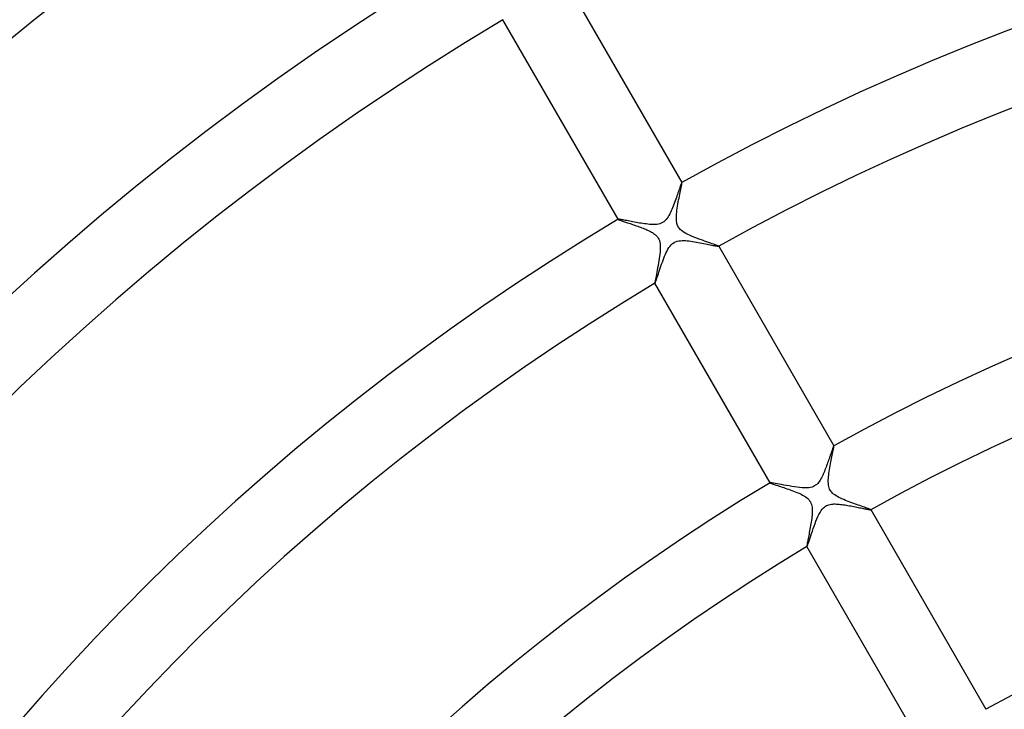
# Model space of a CAD drawing. Header units: millimetres. Extents: x -310 to 310, y -273 to 273.
# Tile 61 of 76: x -101 to -48, y 88 to 126. Entities that reach past the tile are written whole.
import ezdxf

# ---------------------------------------------------------------- set-up
doc = ezdxf.new("R2010")
doc.units = ezdxf.units.MM
doc.layers.add('HIDDEN', color=7, linetype='Continuous')
doc.layers.add('THICK', color=7, linetype='Continuous')

msp = doc.modelspace()

# ---------------------------------------------------------------- linework, layer by layer
at = {"layer": 'HIDDEN'}
for p, q in [((-65.448, 116.544), (-65.475, 116.466)), ((-65.422, 116.618), (-65.448, 116.544)), ((-65.398, 116.688), (-65.422, 116.618)), ((-65.375, 116.753), (-65.398, 116.688)), ((-65.354, 116.812), (-65.375, 116.753)), ((-65.335, 116.866), (-65.354, 116.812)), ((-65.317, 116.913), (-65.335, 116.866)), ((-65.302, 116.953), (-65.317, 116.913)), ((-65.289, 116.985), (-65.302, 116.953)), ((-65.278, 117.01), (-65.289, 116.985)), ((-65.269, 117.026), (-65.278, 117.01)), ((-65.263, 117.033), (-65.269, 117.026)), ((-65.262, 117.034), (-65.263, 117.033)), ((-65.261, 117.034), (-65.262, 117.034)), ((-65.26, 117.033), (-65.261, 117.034)), ((-65.261, 117.034), (-65.261, 117.034)), ((-65.259, 117.032), (-65.26, 117.033)), ((-65.26, 117.033), (-65.26, 117.033)), ((-65.628, 116.032), (-65.663, 115.939)), ((-65.595, 116.123), (-65.628, 116.032)), ((-65.563, 116.213), (-65.595, 116.123)), ((-65.533, 116.3), (-65.563, 116.213)), ((-65.503, 116.385), (-65.533, 116.3)), ((-65.475, 116.466), (-65.503, 116.385)), ((-65.846, 115.485), (-65.884, 115.403)), ((-65.808, 115.571), (-65.846, 115.485)), ((-65.771, 115.66), (-65.808, 115.571)), ((-65.734, 115.751), (-65.771, 115.66)), ((-65.698, 115.845), (-65.734, 115.751)), ((-65.663, 115.939), (-65.698, 115.845)), ((-68.723, 115.035), (-68.724, 115.034)), ((-68.724, 115.034), (-68.724, 115.034)), ((-68.724, 115.034), (-68.724, 115.033)), ((-68.724, 115.033), (-68.723, 115.032)), ((-68.722, 115.036), (-68.723, 115.035)), ((-68.723, 115.035), (-68.723, 115.035)), ((-68.714, 115.038), (-68.722, 115.036)), ((-68.698, 115.037), (-68.714, 115.038)), ((-68.674, 115.035), (-68.698, 115.037)), ((-68.643, 115.031), (-68.674, 115.035)), ((-68.605, 115.025), (-68.643, 115.031)), ((-68.56, 115.018), (-68.605, 115.025)), ((-68.509, 115.009), (-68.56, 115.018)), ((-68.452, 114.998), (-68.509, 115.009)), ((-68.389, 114.987), (-68.452, 114.998)), ((-68.322, 114.974), (-68.389, 114.987)), ((-68.249, 114.96), (-68.322, 114.974)), ((-68.173, 114.945), (-68.249, 114.96)), ((-68.092, 114.93), (-68.173, 114.945)), ((-66.175, 114.961), (-66.241, 114.904)), ((-66.115, 115.025), (-66.175, 114.961)), ((-66.061, 115.095), (-66.115, 115.025)), ((-66.011, 115.169), (-66.061, 115.095)), ((-65.965, 115.246), (-66.011, 115.169)), ((-65.923, 115.325), (-65.965, 115.246)), ((-65.884, 115.403), (-65.923, 115.325)), ((-68.008, 114.914), (-68.092, 114.93)), ((-67.922, 114.897), (-68.008, 114.914)), ((-67.833, 114.881), (-67.922, 114.897)), ((-67.744, 114.864), (-67.833, 114.881)), ((-67.653, 114.848), (-67.744, 114.864)), ((-67.562, 114.832), (-67.653, 114.848)), ((-67.47, 114.818), (-67.562, 114.832)), ((-67.379, 114.803), (-67.47, 114.818)), ((-67.288, 114.79), (-67.379, 114.803)), ((-67.199, 114.779), (-67.288, 114.79)), ((-67.111, 114.769), (-67.199, 114.779)), ((-67.024, 114.76), (-67.111, 114.769)), ((-66.939, 114.754), (-67.024, 114.76)), ((-66.856, 114.751), (-66.939, 114.754)), ((-66.776, 114.75), (-66.856, 114.751)), ((-66.698, 114.753), (-66.776, 114.75)), ((-66.619, 114.76), (-66.698, 114.753)), ((-66.54, 114.773), (-66.619, 114.76)), ((-66.462, 114.792), (-66.54, 114.773)), ((-66.386, 114.819), (-66.462, 114.792)), ((-66.313, 114.856), (-66.386, 114.819)), ((-66.241, 114.904), (-66.313, 114.856)), ((-65.429, 113.863), (-65.34, 113.874)), ((-65.34, 113.874), (-65.25, 113.879)), ((-65.25, 113.879), (-65.162, 113.878)), ((-65.162, 113.878), (-65.07, 113.875)), ((-65.07, 113.875), (-64.976, 113.868)), ((-64.976, 113.868), (-64.879, 113.858)), ((-66.068, 113.32), (-66.02, 113.408)), ((-66.02, 113.408), (-65.966, 113.495)), ((-65.966, 113.495), (-65.907, 113.578)), ((-65.907, 113.578), (-65.842, 113.653)), ((-65.842, 113.653), (-65.769, 113.719)), ((-65.769, 113.719), (-65.688, 113.774)), ((-65.688, 113.774), (-65.604, 113.815)), ((-65.604, 113.815), (-65.518, 113.844)), ((-65.518, 113.844), (-65.429, 113.863)), ((-64.879, 113.858), (-64.78, 113.845)), ((-64.78, 113.845), (-64.679, 113.831)), ((-64.679, 113.831), (-64.578, 113.815)), ((-64.578, 113.815), (-64.477, 113.798)), ((-64.477, 113.798), (-64.376, 113.78)), ((-64.376, 113.78), (-64.276, 113.761)), ((-64.276, 113.761), (-64.178, 113.742)), ((-64.178, 113.742), (-64.082, 113.723)), ((-64.082, 113.723), (-63.988, 113.704)), ((-63.988, 113.704), (-63.897, 113.686)), ((-63.897, 113.686), (-63.81, 113.668)), ((-63.81, 113.668), (-63.727, 113.651)), ((-63.727, 113.651), (-63.649, 113.634)), ((-63.649, 113.634), (-63.577, 113.62)), ((-63.577, 113.62), (-63.511, 113.606)), ((-63.511, 113.606), (-63.452, 113.595)), ((-63.452, 113.595), (-63.399, 113.585)), ((-63.399, 113.585), (-63.355, 113.577)), ((-63.355, 113.577), (-63.318, 113.571)), ((-63.318, 113.571), (-63.291, 113.568)), ((-63.291, 113.568), (-63.272, 113.567)), ((-63.272, 113.567), (-63.262, 113.569)), ((-63.261, 113.571), (-63.262, 113.572)), ((-63.262, 113.569), (-63.261, 113.57)), ((-63.262, 113.569), (-63.262, 113.569)), ((-63.261, 113.57), (-63.261, 113.571)), ((-63.261, 113.571), (-63.261, 113.571)), ((-63.261, 113.57), (-63.261, 113.57)), ((-66.322, 112.713), (-66.282, 112.822)), ((-66.282, 112.822), (-66.241, 112.93)), ((-66.241, 112.93), (-66.198, 113.034)), ((-66.198, 113.034), (-66.156, 113.135)), ((-66.156, 113.135), (-66.112, 113.23)), ((-66.112, 113.23), (-66.068, 113.32)), ((-66.509, 112.171), (-66.475, 112.273)), ((-66.475, 112.273), (-66.439, 112.38)), ((-66.439, 112.38), (-66.401, 112.49)), ((-66.401, 112.49), (-66.362, 112.602)), ((-66.362, 112.602), (-66.322, 112.713)), ((-66.67, 111.691), (-66.649, 111.75)), ((-66.649, 111.75), (-66.626, 111.819)), ((-66.626, 111.819), (-66.6, 111.896)), ((-66.6, 111.896), (-66.572, 111.981)), ((-66.572, 111.981), (-66.541, 112.073)), ((-66.541, 112.073), (-66.509, 112.171)), ((-66.726, 111.572), (-66.725, 111.572)), ((-66.725, 111.572), (-66.725, 111.571)), ((-66.725, 111.571), (-66.724, 111.571)), ((-66.724, 111.571), (-66.724, 111.571)), ((-66.724, 111.571), (-66.723, 111.571)), ((-66.723, 111.571), (-66.722, 111.571)), ((-66.722, 111.571), (-66.714, 111.582)), ((-66.714, 111.582), (-66.703, 111.606)), ((-66.703, 111.606), (-66.688, 111.642)), ((-66.688, 111.642), (-66.67, 111.691)), ((-57.051, 102.662), (-57.063, 102.63)), ((-57.04, 102.689), (-57.051, 102.662)), ((-57.031, 102.71), (-57.04, 102.689)), ((-57.023, 102.726), (-57.031, 102.71)), ((-57.016, 102.737), (-57.023, 102.726)), ((-57.012, 102.742), (-57.016, 102.737)), ((-57.011, 102.742), (-57.012, 102.742)), ((-57.01, 102.742), (-57.011, 102.742)), ((-57.009, 102.742), (-57.01, 102.742)), ((-57.01, 102.742), (-57.01, 102.742)), ((-57.008, 102.741), (-57.009, 102.742)), ((-57.009, 102.742), (-57.009, 102.742)), ((-57.227, 102.168), (-57.25, 102.102)), ((-57.205, 102.232), (-57.227, 102.168)), ((-57.183, 102.294), (-57.205, 102.232)), ((-57.163, 102.352), (-57.183, 102.294)), ((-57.144, 102.408), (-57.163, 102.352)), ((-57.125, 102.46), (-57.144, 102.408)), ((-57.108, 102.508), (-57.125, 102.46)), ((-57.092, 102.553), (-57.108, 102.508)), ((-57.077, 102.594), (-57.092, 102.553)), ((-57.063, 102.63), (-57.077, 102.594)), ((-57.435, 101.588), (-57.465, 101.511)), ((-57.406, 101.665), (-57.435, 101.588)), ((-57.378, 101.741), (-57.406, 101.665)), ((-57.351, 101.817), (-57.378, 101.741)), ((-57.324, 101.89), (-57.351, 101.817)), ((-57.299, 101.963), (-57.324, 101.89)), ((-57.274, 102.033), (-57.299, 101.963)), ((-57.25, 102.102), (-57.274, 102.033)), ((-57.65, 101.079), (-57.683, 101.015)), ((-57.618, 101.146), (-57.65, 101.079)), ((-57.587, 101.215), (-57.618, 101.146)), ((-57.556, 101.286), (-57.587, 101.215)), ((-57.525, 101.359), (-57.556, 101.286)), ((-57.495, 101.434), (-57.525, 101.359)), ((-57.465, 101.511), (-57.495, 101.434)), ((-60.472, 100.744), (-60.473, 100.743)), ((-60.473, 100.743), (-60.473, 100.742)), ((-60.473, 100.742), (-60.473, 100.742)), ((-60.473, 100.742), (-60.472, 100.741)), ((-60.471, 100.745), (-60.472, 100.744)), ((-60.472, 100.744), (-60.472, 100.744)), ((-60.454, 100.746), (-60.471, 100.745)), ((-60.417, 100.743), (-60.454, 100.746)), ((-60.361, 100.735), (-60.417, 100.743)), ((-60.288, 100.723), (-60.361, 100.735)), ((-60.199, 100.707), (-60.288, 100.723)), ((-60.097, 100.688), (-60.199, 100.707)), ((-59.982, 100.666), (-60.097, 100.688)), ((-59.857, 100.642), (-59.982, 100.666)), ((-59.723, 100.617), (-59.857, 100.642)), ((-59.583, 100.591), (-59.723, 100.617)), ((-59.439, 100.565), (-59.583, 100.591)), ((-59.295, 100.54), (-59.439, 100.565)), ((-59.151, 100.517), (-59.295, 100.54)), ((-59.01, 100.497), (-59.151, 100.517)), ((-58.195, 100.508), (-58.277, 100.486)), ((-58.125, 100.535), (-58.195, 100.508)), ((-58.06, 100.568), (-58.125, 100.535)), ((-57.999, 100.608), (-58.06, 100.568)), ((-57.942, 100.655), (-57.999, 100.608)), ((-57.89, 100.707), (-57.942, 100.655)), ((-57.842, 100.763), (-57.89, 100.707)), ((-57.798, 100.823), (-57.842, 100.763)), ((-57.757, 100.886), (-57.798, 100.823)), ((-57.719, 100.95), (-57.757, 100.886)), ((-57.683, 101.015), (-57.719, 100.95)), ((-58.872, 100.48), (-59.01, 100.497)), ((-58.739, 100.468), (-58.872, 100.48)), ((-58.61, 100.462), (-58.739, 100.468)), ((-58.487, 100.462), (-58.61, 100.462)), ((-58.373, 100.47), (-58.487, 100.462)), ((-58.277, 100.486), (-58.373, 100.47)), ((-57.524, 99.425), (-57.467, 99.467)), ((-57.467, 99.467), (-57.407, 99.502)), ((-57.407, 99.502), (-57.343, 99.53)), ((-57.343, 99.53), (-57.278, 99.552)), ((-57.278, 99.552), (-57.211, 99.568)), ((-57.211, 99.568), (-57.143, 99.579)), ((-57.143, 99.579), (-57.074, 99.586)), ((-57.074, 99.586), (-57.006, 99.589)), ((-57.006, 99.589), (-56.937, 99.589)), ((-56.937, 99.589), (-56.866, 99.587)), ((-56.866, 99.587), (-56.793, 99.583)), ((-56.793, 99.583), (-56.718, 99.577)), ((-56.718, 99.577), (-56.642, 99.569)), ((-56.642, 99.569), (-56.565, 99.56)), ((-56.565, 99.56), (-56.486, 99.549)), ((-56.486, 99.549), (-56.406, 99.538)), ((-56.406, 99.538), (-56.326, 99.525)), ((-56.326, 99.525), (-56.245, 99.511)), ((-56.245, 99.511), (-56.164, 99.497)), ((-56.164, 99.497), (-56.083, 99.482)), ((-56.083, 99.482), (-56.002, 99.467)), ((-56.002, 99.467), (-55.922, 99.451)), ((-55.922, 99.451), (-55.843, 99.435)), ((-55.843, 99.435), (-55.765, 99.419)), ((-57.931, 98.786), (-57.877, 98.908)), ((-57.877, 98.908), (-57.821, 99.024)), ((-57.821, 99.024), (-57.762, 99.132)), ((-57.762, 99.132), (-57.701, 99.229)), ((-57.701, 99.229), (-57.64, 99.309)), ((-57.64, 99.309), (-57.581, 99.374)), ((-57.581, 99.374), (-57.524, 99.425)), ((-55.765, 99.419), (-55.689, 99.404)), ((-55.689, 99.404), (-55.615, 99.389)), ((-55.615, 99.389), (-55.543, 99.374)), ((-55.543, 99.374), (-55.475, 99.36)), ((-55.475, 99.36), (-55.411, 99.346)), ((-55.411, 99.346), (-55.35, 99.334)), ((-55.35, 99.334), (-55.293, 99.322)), ((-55.293, 99.322), (-55.24, 99.311)), ((-55.24, 99.311), (-55.192, 99.302)), ((-55.192, 99.302), (-55.149, 99.294)), ((-55.149, 99.294), (-55.111, 99.287)), ((-55.111, 99.287), (-55.079, 99.282)), ((-55.079, 99.282), (-55.053, 99.278)), ((-55.053, 99.278), (-55.033, 99.276)), ((-55.033, 99.276), (-55.019, 99.276)), ((-55.019, 99.276), (-55.011, 99.277)), ((-55.011, 99.277), (-55.011, 99.278)), ((-55.011, 99.278), (-55.01, 99.278)), ((-55.01, 99.28), (-55.01, 99.281)), ((-55.01, 99.279), (-55.01, 99.28)), ((-55.01, 99.278), (-55.01, 99.279)), ((-55.01, 99.279), (-55.01, 99.279)), ((-58.131, 98.257), (-58.083, 98.392)), ((-58.083, 98.392), (-58.034, 98.527)), ((-58.034, 98.527), (-57.983, 98.658)), ((-57.983, 98.658), (-57.931, 98.786)), ((-58.303, 97.745), (-58.264, 97.864)), ((-58.264, 97.864), (-58.221, 97.991)), ((-58.221, 97.991), (-58.177, 98.123)), ((-58.177, 98.123), (-58.131, 98.257)), ((-58.471, 97.28), (-58.461, 97.295)), ((-58.461, 97.295), (-58.446, 97.329)), ((-58.446, 97.329), (-58.426, 97.382)), ((-58.426, 97.382), (-58.401, 97.452)), ((-58.401, 97.452), (-58.372, 97.537)), ((-58.372, 97.537), (-58.339, 97.636)), ((-58.339, 97.636), (-58.303, 97.745)), ((-58.474, 97.281), (-58.474, 97.28)), ((-58.474, 97.28), (-58.474, 97.28)), ((-58.474, 97.28), (-58.473, 97.279)), ((-58.473, 97.279), (-58.472, 97.279)), ((-58.472, 97.279), (-58.472, 97.28)), ((-58.472, 97.28), (-58.471, 97.28))]:
    msp.add_line(p, q, dxfattribs=at)
at = {"layer": 'THICK'}
for p, q in [((-71.512, 127.863), (-65.259, 117.032)), ((-68.723, 115.032), (-74.976, 125.863)), ((-65.356, 116.487), (-65.338, 116.578)), ((-65.338, 116.578), (-65.321, 116.662)), ((-65.321, 116.662), (-65.305, 116.74)), ((-65.305, 116.74), (-65.291, 116.809)), ((-65.291, 116.809), (-65.279, 116.871)), ((-65.279, 116.871), (-65.27, 116.924)), ((-65.27, 116.924), (-65.263, 116.967)), ((-65.263, 116.967), (-65.259, 116.999)), ((-65.258, 117.021), (-65.259, 117.032)), ((-65.259, 116.999), (-65.258, 117.021)), ((-65.458, 115.972), (-65.438, 116.081)), ((-65.438, 116.081), (-65.417, 116.187)), ((-65.417, 116.187), (-65.397, 116.29)), ((-65.397, 116.29), (-65.376, 116.391)), ((-65.376, 116.391), (-65.356, 116.487)), ((-65.543, 115.424), (-65.53, 115.532)), ((-65.53, 115.532), (-65.514, 115.642)), ((-65.514, 115.642), (-65.497, 115.752)), ((-65.497, 115.752), (-65.478, 115.863)), ((-65.478, 115.863), (-65.458, 115.972)), ((-68.723, 115.032), (-68.718, 115.028)), ((-68.718, 115.028), (-68.707, 115.021)), ((-68.707, 115.021), (-68.69, 115.013)), ((-68.69, 115.013), (-68.668, 115.004)), ((-68.668, 115.004), (-68.641, 114.994)), ((-68.641, 114.994), (-68.609, 114.982)), ((-68.609, 114.982), (-68.572, 114.968)), ((-68.572, 114.968), (-68.53, 114.954)), ((-68.53, 114.954), (-68.485, 114.938)), ((-68.485, 114.938), (-68.436, 114.922)), ((-65.563, 115.116), (-65.561, 115.215)), ((-65.561, 115.021), (-65.563, 115.116)), ((-65.561, 115.215), (-65.554, 115.318)), ((-65.554, 114.936), (-65.561, 115.021)), ((-65.554, 115.318), (-65.543, 115.424)), ((-65.543, 114.862), (-65.554, 114.936)), ((-68.436, 114.922), (-68.383, 114.904)), ((-68.383, 114.904), (-68.328, 114.886)), ((-68.328, 114.886), (-68.269, 114.866)), ((-68.269, 114.866), (-68.207, 114.846)), ((-68.207, 114.846), (-68.144, 114.824)), ((-68.144, 114.824), (-68.077, 114.802)), ((-68.077, 114.802), (-68.009, 114.779)), ((-68.009, 114.779), (-67.939, 114.756)), ((-67.939, 114.756), (-67.868, 114.731)), ((-67.868, 114.731), (-67.795, 114.706)), ((-67.795, 114.706), (-67.722, 114.68)), ((-67.722, 114.68), (-67.649, 114.654)), ((-67.649, 114.654), (-67.576, 114.628)), ((-67.576, 114.628), (-67.503, 114.601)), ((-67.503, 114.601), (-67.432, 114.574)), ((-67.432, 114.574), (-67.361, 114.546)), ((-67.361, 114.546), (-67.292, 114.518)), ((-67.292, 114.518), (-67.224, 114.49)), ((-67.224, 114.49), (-67.158, 114.461)), ((-67.158, 114.461), (-67.095, 114.432)), ((-67.095, 114.432), (-67.033, 114.402)), ((-67.033, 114.402), (-66.975, 114.372)), ((-65.529, 114.799), (-65.543, 114.862)), ((-65.512, 114.744), (-65.529, 114.799)), ((-65.492, 114.694), (-65.512, 114.744)), ((-65.469, 114.646), (-65.492, 114.694)), ((-65.442, 114.6), (-65.469, 114.646)), ((-65.411, 114.555), (-65.442, 114.6)), ((-65.375, 114.512), (-65.411, 114.555)), ((-65.332, 114.467), (-65.375, 114.512)), ((-65.278, 114.419), (-65.332, 114.467)), ((-65.213, 114.37), (-65.278, 114.419)), ((-66.975, 114.372), (-66.919, 114.342)), ((-66.919, 114.342), (-66.864, 114.309)), ((-66.864, 114.309), (-66.806, 114.272)), ((-66.806, 114.272), (-66.748, 114.23)), ((-66.748, 114.23), (-66.691, 114.183)), ((-66.691, 114.183), (-66.637, 114.131)), ((-66.637, 114.131), (-66.588, 114.074)), ((-66.588, 114.074), (-66.547, 114.013)), ((-66.547, 114.013), (-66.512, 113.948)), ((-66.512, 113.948), (-66.484, 113.877)), ((-66.484, 113.877), (-66.462, 113.797)), ((-65.134, 114.318), (-65.213, 114.37)), ((-65.045, 114.266), (-65.134, 114.318)), ((-64.948, 114.216), (-65.045, 114.266)), ((-64.845, 114.167), (-64.948, 114.216)), ((-64.735, 114.119), (-64.845, 114.167)), ((-64.622, 114.072), (-64.735, 114.119)), ((-64.505, 114.026), (-64.622, 114.072)), ((-64.386, 113.981), (-64.505, 114.026)), ((-64.266, 113.937), (-64.386, 113.981)), ((-64.147, 113.895), (-64.266, 113.937)), ((-64.031, 113.854), (-64.147, 113.895)), ((-66.462, 113.797), (-66.446, 113.706)), ((-66.438, 113.38), (-66.447, 113.264)), ((-66.446, 113.706), (-66.437, 113.603)), ((-66.435, 113.494), (-66.438, 113.38)), ((-66.437, 113.603), (-66.435, 113.494)), ((-63.92, 113.815), (-64.031, 113.854)), ((-63.814, 113.778), (-63.92, 113.815)), ((-63.713, 113.744), (-63.814, 113.778)), ((-63.62, 113.711), (-63.713, 113.744)), ((-63.535, 113.682), (-63.62, 113.711)), ((-63.459, 113.655), (-63.535, 113.682)), ((-63.394, 113.631), (-63.459, 113.655)), ((-63.34, 113.61), (-63.394, 113.631)), ((-63.299, 113.594), (-63.34, 113.61)), ((-63.273, 113.581), (-63.299, 113.594)), ((-63.262, 113.572), (-63.273, 113.581)), ((-63.262, 113.572), (-57.008, 102.741)), ((-66.493, 112.898), (-66.514, 112.772)), ((-66.475, 113.023), (-66.493, 112.898)), ((-66.46, 113.145), (-66.475, 113.023)), ((-66.447, 113.264), (-66.46, 113.145)), ((-66.604, 112.278), (-66.626, 112.163)), ((-66.581, 112.398), (-66.604, 112.278)), ((-66.558, 112.521), (-66.581, 112.398)), ((-66.535, 112.646), (-66.558, 112.521)), ((-66.514, 112.772), (-66.535, 112.646)), ((-66.699, 111.783), (-66.711, 111.714)), ((-66.684, 111.864), (-66.699, 111.783)), ((-66.666, 111.955), (-66.684, 111.864)), ((-66.647, 112.055), (-66.666, 111.955)), ((-66.626, 112.163), (-66.647, 112.055)), ((-66.725, 111.615), (-66.727, 111.586)), ((-66.727, 111.586), (-66.726, 111.572)), ((-60.472, 100.741), (-66.726, 111.572)), ((-66.72, 111.658), (-66.725, 111.615)), ((-66.711, 111.714), (-66.72, 111.658)), ((-57.026, 102.593), (-57.017, 102.641)), ((-57.017, 102.641), (-57.011, 102.68)), ((-57.011, 102.68), (-57.008, 102.71)), ((-57.007, 102.731), (-57.008, 102.741)), ((-57.008, 102.71), (-57.007, 102.731)), ((-57.133, 102.064), (-57.114, 102.156)), ((-57.114, 102.156), (-57.096, 102.244)), ((-57.096, 102.244), (-57.079, 102.326)), ((-57.079, 102.326), (-57.063, 102.403)), ((-57.063, 102.403), (-57.049, 102.474)), ((-57.049, 102.474), (-57.037, 102.537)), ((-57.037, 102.537), (-57.026, 102.593)), ((-57.23, 101.56), (-57.211, 101.663)), ((-57.211, 101.663), (-57.192, 101.765)), ((-57.192, 101.765), (-57.172, 101.867)), ((-57.172, 101.867), (-57.152, 101.967)), ((-57.152, 101.967), (-57.133, 102.064)), ((-57.308, 100.97), (-57.3, 101.062)), ((-57.3, 101.062), (-57.29, 101.157)), ((-57.29, 101.157), (-57.278, 101.255)), ((-57.278, 101.255), (-57.264, 101.355)), ((-57.264, 101.355), (-57.247, 101.457)), ((-57.247, 101.457), (-57.23, 101.56)), ((-60.472, 100.741), (-60.465, 100.735)), ((-60.465, 100.735), (-60.449, 100.727)), ((-60.449, 100.727), (-60.425, 100.716)), ((-60.425, 100.716), (-60.392, 100.703)), ((-60.392, 100.703), (-60.353, 100.689)), ((-60.353, 100.689), (-60.306, 100.672)), ((-60.306, 100.672), (-60.252, 100.654)), ((-60.252, 100.654), (-60.192, 100.633)), ((-60.192, 100.633), (-60.127, 100.611)), ((-60.127, 100.611), (-60.057, 100.588)), ((-60.057, 100.588), (-59.982, 100.563)), ((-59.982, 100.563), (-59.903, 100.537)), ((-59.903, 100.537), (-59.82, 100.509)), ((-59.82, 100.509), (-59.734, 100.481)), ((-57.313, 100.788), (-57.312, 100.879)), ((-57.309, 100.701), (-57.313, 100.788)), ((-57.312, 100.879), (-57.308, 100.97)), ((-57.3, 100.616), (-57.309, 100.701)), ((-57.285, 100.537), (-57.3, 100.616)), ((-57.265, 100.465), (-57.285, 100.537)), ((-59.734, 100.481), (-59.646, 100.451)), ((-59.646, 100.451), (-59.556, 100.42)), ((-59.556, 100.42), (-59.466, 100.388)), ((-59.466, 100.388), (-59.376, 100.356)), ((-59.376, 100.356), (-59.286, 100.323)), ((-59.286, 100.323), (-59.197, 100.29)), ((-59.197, 100.29), (-59.11, 100.256)), ((-59.11, 100.256), (-59.025, 100.221)), ((-59.025, 100.221), (-58.943, 100.186)), ((-58.943, 100.186), (-58.864, 100.151)), ((-58.864, 100.151), (-58.788, 100.115)), ((-58.788, 100.115), (-58.712, 100.076)), ((-58.712, 100.076), (-58.637, 100.033)), ((-58.637, 100.033), (-58.563, 99.987)), ((-58.563, 99.987), (-58.493, 99.937)), ((-57.24, 100.4), (-57.265, 100.465)), ((-57.21, 100.339), (-57.24, 100.4)), ((-57.173, 100.282), (-57.21, 100.339)), ((-57.13, 100.228), (-57.173, 100.282)), ((-57.08, 100.175), (-57.13, 100.228)), ((-57.022, 100.125), (-57.08, 100.175)), ((-56.959, 100.078), (-57.022, 100.125)), ((-56.891, 100.033), (-56.959, 100.078)), ((-56.818, 99.99), (-56.891, 100.033)), ((-56.74, 99.948), (-56.818, 99.99)), ((-58.493, 99.937), (-58.429, 99.883)), ((-58.429, 99.883), (-58.373, 99.826)), ((-58.373, 99.826), (-58.326, 99.767)), ((-58.326, 99.767), (-58.287, 99.706)), ((-58.287, 99.706), (-58.255, 99.641)), ((-58.255, 99.641), (-58.229, 99.57)), ((-58.229, 99.57), (-58.208, 99.493)), ((-58.208, 99.493), (-58.195, 99.408)), ((-56.657, 99.907), (-56.74, 99.948)), ((-56.57, 99.866), (-56.657, 99.907)), ((-56.478, 99.826), (-56.57, 99.866)), ((-56.383, 99.787), (-56.478, 99.826)), ((-56.286, 99.748), (-56.383, 99.787)), ((-56.187, 99.71), (-56.286, 99.748)), ((-56.086, 99.673), (-56.187, 99.71)), ((-55.985, 99.636), (-56.086, 99.673)), ((-55.885, 99.6), (-55.985, 99.636)), ((-55.786, 99.565), (-55.885, 99.6)), ((-55.69, 99.531), (-55.786, 99.565)), ((-55.597, 99.499), (-55.69, 99.531)), ((-55.509, 99.469), (-55.597, 99.499)), ((-55.426, 99.44), (-55.509, 99.469)), ((-55.348, 99.413), (-55.426, 99.44)), ((-58.197, 98.978), (-58.205, 98.889)), ((-58.19, 99.063), (-58.197, 98.978)), ((-58.195, 99.408), (-58.187, 99.321)), ((-58.186, 99.148), (-58.19, 99.063)), ((-58.187, 99.321), (-58.184, 99.234)), ((-58.184, 99.234), (-58.186, 99.148)), ((-55.277, 99.388), (-55.348, 99.413)), ((-55.212, 99.365), (-55.277, 99.388)), ((-55.156, 99.345), (-55.212, 99.365)), ((-55.107, 99.326), (-55.156, 99.345)), ((-55.068, 99.311), (-55.107, 99.326)), ((-55.038, 99.298), (-55.068, 99.311)), ((-55.019, 99.288), (-55.038, 99.298)), ((-55.01, 99.281), (-55.019, 99.288)), ((-55.01, 99.281), (-48.757, 88.449)), ((-58.274, 98.418), (-58.291, 98.321)), ((-58.258, 98.514), (-58.274, 98.418)), ((-58.243, 98.61), (-58.258, 98.514)), ((-58.229, 98.705), (-58.243, 98.61)), ((-58.216, 98.798), (-58.229, 98.705)), ((-58.205, 98.889), (-58.216, 98.798)), ((-58.376, 97.868), (-58.392, 97.787)), ((-58.36, 97.952), (-58.376, 97.868)), ((-58.343, 98.04), (-58.36, 97.952)), ((-58.326, 98.132), (-58.343, 98.04)), ((-58.309, 98.225), (-58.326, 98.132)), ((-58.291, 98.321), (-58.309, 98.225)), ((-58.473, 97.333), (-58.476, 97.307)), ((-58.476, 97.307), (-58.476, 97.29)), ((-58.469, 97.367), (-58.473, 97.333)), ((-58.462, 97.408), (-58.469, 97.367)), ((-58.454, 97.456), (-58.462, 97.408)), ((-58.444, 97.511), (-58.454, 97.456)), ((-58.433, 97.572), (-58.444, 97.511)), ((-58.42, 97.639), (-58.433, 97.572)), ((-58.407, 97.71), (-58.42, 97.639)), ((-58.392, 97.787), (-58.407, 97.71)), ((-58.476, 97.29), (-58.474, 97.281)), ((-52.221, 86.449), (-58.474, 97.281))]:
    msp.add_line(p, q, dxfattribs=at)
for radius, start, end in [(196.75, 120.56539, 179.43463), (195.5, 120.58613, 179.41383), (191.5, 120.5871, 179.41291), (190.25, 120.60234, 179.39767), (186.25, 120.60865, 179.39137), (185, 120.61942, 179.3806), (181, 120.62996, 179.37), (179.75, 120.63752, 179.36249), (175.75, 120.65116, 179.34885), (174.5, 120.65672, 179.3433), (170.5, 120.67207, 179.32788), (169.25, 120.67706, 179.32296), (165.25, 120.69344, 179.30651), (165, 120.69453, 179.30548), (161, 120.71178, 179.28823), (134, 60.85517, 119.1448), (130, 60.88152, 119.1185), (150.5, 120.76146, 179.23856), (146.5, 120.7822, 179.21776), (117.5, 60.97531, 119.02471), (134, 120.85519, 179.14482), (113.5, 61.00969, 118.99033), (130, 120.88149, 179.11847), (117.5, 120.97528, 179.02473), (101, 61.13465, 118.86537), (113.5, 121.00966, 178.99035)]:
    msp.add_arc((0, 0), radius, start, end, dxfattribs=at)

doc.saveas('drawing.dxf')
